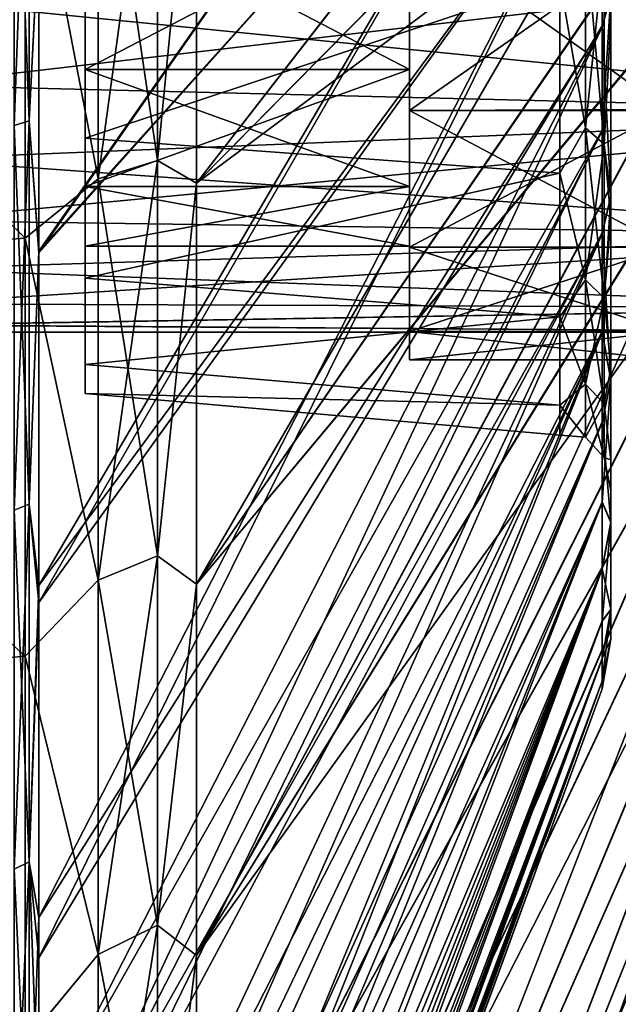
# Model space of a CAD drawing. Header units: metres. Extents: x -42 to 201, y -88 to 88.
# Tile 4 of 256: x -37.59 to -32.23, y -19.02 to -10.21. Entities that reach past the tile are written whole.
import ezdxf

# ---------------------------------------------------------------- set-up
doc = ezdxf.new("R2010")
doc.units = ezdxf.units.M
doc.layers.add('solid_500770', color=7, linetype='CONTINUOUS')

msp = doc.modelspace()

# ---------------------------------------------------------------- linework, layer by layer
at = {"layer": 'solid_500770'}
for points in [[(-37.414608, -12.290864, 27.398554), (-32.378399, -5.06883, 15.37839), (-32.378399, -6.666388, 14.75626)], [(-37.414608, -12.290864, 27.398554), (-37.414608, -9.39533, 28.521463), (-32.378399, -5.06883, 15.37839)], [(-37.414608, -12.275255, -27.40555), (-32.378399, -6.671926, -14.753757), (-32.378399, -5.072803, -15.377081)], [(-37.414608, -9.380132, -28.526464), (-37.414608, -12.275255, -27.40555), (-32.378399, -5.072803, -15.377081)], [(-36.00507, -11.668143, -28.225439), (-30.968861, -5.167264, -15.88599), (-30.968861, -6.558932, -15.36378)], [(-36.00507, -11.668143, -28.225439), (-36.00507, -7.884722, -29.506813), (-30.968861, -5.167264, -15.88599)], [(-36.00507, -11.668318, 28.225367), (-30.968861, -6.571367, 15.358464), (-30.968859, -5.178899, 15.882199)], [(-36.00507, -7.884771, 29.5068), (-36.00507, -11.668318, 28.225367), (-30.968859, -5.178899, 15.882199)], [(-36.00507, -11.668143, -28.225439), (-30.968861, -6.558932, -15.36378), (-30.968861, -7.913036, -14.712212)], [(-36.00507, -15.257103, 26.458302), (-30.968861, -7.925456, 14.705525), (-30.968861, -6.571367, 15.358464)], [(-36.00507, -11.668318, 28.225367), (-36.00507, -15.257103, 26.458302), (-30.968861, -6.571367, 15.358464)], [(-37.414608, -15.420011, 25.767601), (-32.378399, -6.666388, 14.75626), (-32.378399, -8.41024, 13.836755)], [(-37.414608, -15.420011, 25.767601), (-37.414608, -12.290864, 27.398554), (-32.378399, -6.666388, 14.75626)], [(-37.414608, -15.268289, -25.857792), (-32.378399, -8.41734, -13.832437), (-32.378399, -6.671926, -14.753757)], [(-37.414608, -12.275255, -27.40555), (-37.414608, -15.268289, -25.857792), (-32.378399, -6.671926, -14.753757)], [(-37.501431, -7.505329, -29.231327), (-37.634605, -7.53311, -29.339525), (-37.634605, -11.150927, -28.164024)], [(-37.501431, -11.109804, -28.060162), (-37.501431, -7.505329, -29.231327), (-37.634605, -11.150927, -28.164024)], [(-37.501431, -7.505329, 29.231327), (-37.501431, -11.109804, 28.060162), (-37.634605, -7.53311, 29.339525)], [(-37.501431, -11.109804, 28.060162), (-37.634605, -11.150927, 28.164024), (-37.634605, -7.53311, 29.339525)], [(-37.501431, -7.505329, 29.231327), (-37.414608, -9.39533, 28.521463), (-37.501431, -11.109804, 28.060162)], [(-37.501431, -11.109804, -28.060162), (-37.414608, -9.380132, -28.526464), (-37.501431, -7.505329, -29.231327)], [(-36.885059, -7.856232, -30.598003), (-36.352364, -7.745111, -30.165216), (-36.352364, -11.464743, -28.956635)], [(-36.885059, -11.62923, 29.372084), (-36.352364, -11.464743, 28.956635), (-36.352364, -7.745111, 30.165216)], [(-36.885059, -7.856232, 30.598003), (-36.885059, -11.62923, 29.372084), (-36.352364, -7.745111, 30.165216)], [(-36.352364, -11.464743, -28.956635), (-36.352364, -7.745111, -30.165216), (-36.00507, -7.884722, -29.506813)], [(-36.352364, -7.745111, 30.165216), (-36.352364, -11.464743, 28.956635), (-36.00507, -7.884771, 29.5068)], [(-36.885059, -7.856232, 30.598003), (-37.537159, -8.216656, 30.748798), (-36.885059, -11.62923, 29.372084)], [(-36.885059, -11.62923, -29.372084), (-37.537159, -8.216604, -30.748812), (-36.885059, -7.856232, -30.598003)], [(-36.885059, -11.62923, -29.372084), (-36.885059, -7.856232, -30.598003), (-36.352364, -11.464743, -28.956635)], [(-36.352364, -11.464743, -28.956635), (-36.00507, -7.884722, -29.506813), (-36.00507, -11.668143, -28.225439)], [(-36.352364, -11.464743, 28.956635), (-36.00507, -11.668318, 28.225367), (-36.00507, -7.884771, 29.5068)], [(-36.00507, -15.256721, -26.458523), (-30.968861, -7.913036, -14.712212), (-30.968861, -9.213283, -13.934875)], [(-36.00507, -15.256721, -26.458523), (-36.00507, -11.668143, -28.225439), (-30.968861, -7.913036, -14.712212)], [(-36.00507, -15.257103, 26.458302), (-30.968861, -9.22503, 13.9271), (-30.968861, -7.925456, 14.705525)], [(-32.359779, -9.554543, -10.480834), (-32.299999, -8.026358, -11.978724), (-32.299999, -10.205578, -10.186305)], [(-32.299999, -10.205578, -10.186305), (-32.299999, -8.026358, -11.978724), (-32.299999, -9.987107, -12.177249)], [(-37.537159, -8.216604, -30.748812), (-37.537159, -12.159278, -29.4135), (-41.349998, -8.411619, -31.39259)], [(-37.537159, -12.159459, 29.413425), (-37.537159, -8.216656, 30.748798), (-41.349998, -8.411619, 31.39259)], [(-36.885059, -11.62923, -29.372084), (-37.537159, -12.159278, -29.4135), (-37.537159, -8.216604, -30.748812)], [(-36.885059, -11.62923, 29.372084), (-37.537159, -8.216656, 30.748798), (-37.537159, -12.159459, 29.413425)], [(-37.537159, -12.159459, 29.413425), (-41.349998, -8.411619, 31.39259), (-41.349998, -12.437212, 30.026085)], [(-37.537159, -12.159278, -29.4135), (-41.349998, -12.437212, -30.026085), (-41.349998, -8.411619, -31.39259)], [(-37.414608, -18.598608, 23.576214), (-32.378399, -8.41024, 13.836755), (-32.378399, -10.25974, 12.526998)], [(-37.414608, -18.598608, 23.576214), (-37.414608, -15.420011, 25.767601), (-32.378399, -8.41024, 13.836755)], [(-37.414608, -18.238974, -23.855522), (-32.378399, -10.268043, -12.520192), (-32.378399, -8.41734, -13.832437)], [(-37.414608, -15.268289, -25.857792), (-37.414608, -18.238974, -23.855522), (-32.378399, -8.41734, -13.832437)], [(-32.378399, -8.41024, 13.836755), (-32.299999, -9.979074, 12.183832), (-32.378399, -10.25974, 12.526998)], [(-32.378399, -10.268043, -12.520192), (-32.299999, -9.987107, -12.177249), (-32.378399, -8.41734, -13.832437)], [(-37, -9.141001, 8.229914), (-34.099998, -9.141001, 8.229914), (-34.099998, -10.651809, 6.150336)], [(-37, -10.651809, 6.150336), (-37, -9.141001, 8.229914), (-34.099998, -10.651809, 6.150336)], [(-37, -10.651809, -6.150336), (-34.099998, -10.651809, -6.150336), (-34.099998, -9.141001, -8.229914)], [(-37, -9.141001, -8.229914), (-37, -10.651809, -6.150336), (-34.099998, -9.141001, -8.229914)], [(-37, -9.581203, 9.581203), (-37, -9.141001, 8.229914), (-37, -10.651809, 6.150336)], [(-37, -9.581203, -9.581203), (-37, -10.651809, -6.150336), (-37, -9.141001, -8.229914)], [(-34.099998, -10.651809, 6.150336), (-34.099998, -9.141001, 8.229914), (-34.099998, -9.369074, 9.369074)], [(-34.099998, -9.141001, -8.229914), (-34.099998, -10.651809, -6.150336), (-34.099998, -9.369074, -9.369074)], [(-36.00507, -18.579107, -24.24124), (-30.968861, -9.213283, -13.934875), (-30.968861, -10.427375, -13.051252)], [(-36.00507, -18.579107, -24.24124), (-36.00507, -15.256721, -26.458523), (-30.968861, -9.213283, -13.934875)], [(-36.00507, -18.57954, 24.240908), (-30.968861, -10.43828, 13.042531), (-30.968861, -9.22503, 13.9271)], [(-36.00507, -15.257103, 26.458302), (-36.00507, -18.57954, 24.240908), (-30.968861, -9.22503, 13.9271)], [(-37.501431, -11.109804, -28.060162), (-37.414608, -12.275255, -27.40555), (-37.414608, -9.380132, -28.526464)], [(-37.501431, -11.109804, 28.060162), (-37.414608, -9.39533, 28.521463), (-37.414608, -12.290864, 27.398554)], [(-31.799999, -11.007472, 7.375504), (-34.099998, -11.017245, 7.360853), (-34.099998, -9.369074, 9.369074)], [(-34.099998, -10.651809, 6.150336), (-34.099998, -9.369074, 9.369074), (-34.099998, -11.017245, 7.360853)], [(-31.799999, -9.394889, 9.34337), (-31.799999, -11.007472, 7.375504), (-34.099998, -9.369074, 9.369074)], [(-31.799999, -9.405483, -9.332705), (-34.099998, -9.369074, -9.369074), (-34.099998, -11.017245, -7.360853)], [(-34.099998, -10.651809, -6.150336), (-34.099998, -11.017245, -7.360853), (-34.099998, -9.369074, -9.369074)], [(-31.799999, -11.016594, -7.361872), (-31.799999, -9.405483, -9.332705), (-34.099998, -11.017245, -7.360853)], [(-27.5, -9.5, -8.87412), (-28.389811, -11.041198, -6.863026), (-38.549999, -10.025398, -8.275953)], [(-27.5, -9.5, 8.87412), (-38.549999, -10.026661, 8.274423), (-38.549999, -10.792046, 7.247879)], [(-28.389811, -11.041198, 6.863026), (-27.5, -9.5, 8.87412), (-38.549999, -10.792046, 7.247879)], [(-32.525246, -9.43283, 10.347322), (-32.756424, -9.852534, 9.8351), (-32.525246, -11.173533, 8.43786)], [(-32.525246, -11.173533, -8.43786), (-32.756424, -9.852939, -9.834695), (-32.525246, -9.43283, -10.347322)], [(-32.525246, -9.43283, -10.347322), (-32.359779, -9.554543, -10.480834), (-32.359779, -11.317706, -8.546735)], [(-32.525246, -11.173533, -8.43786), (-32.525246, -9.43283, -10.347322), (-32.359779, -11.317706, -8.546735)], [(-32.525246, -9.43283, 10.347322), (-32.525246, -11.173533, 8.43786), (-32.359779, -9.554543, 10.480834)], [(-37, -11.266692, 7.527514), (-37, -9.581203, 9.581203), (-37, -10.651809, 6.150336)], [(-37, -9.581203, -9.581203), (-37, -11.266692, -7.527514), (-37, -10.651809, -6.150336)], [(-32.756424, -9.852534, 9.8351), (-37, -9.581203, 9.581203), (-37, -11.266692, 7.527514)], [(-32.756424, -9.852939, -9.834695), (-37, -11.266692, -7.527514), (-37, -9.581203, -9.581203)], [(-32.525246, -11.173533, 8.43786), (-32.359779, -11.317706, 8.546735), (-32.359779, -9.554543, 10.480834)], [(-32.359779, -11.317706, -8.546735), (-32.359779, -9.554543, -10.480834), (-32.299999, -10.205578, -10.186305)], [(-32.359779, -9.554543, 10.480834), (-32.359779, -11.317706, 8.546735), (-32.299999, -10.204684, 10.187199)], [(-32.756424, -11.579365, 7.727867), (-32.756424, -9.852534, 9.8351), (-37, -11.266692, 7.527514)], [(-32.756424, -9.852939, -9.834695), (-32.756424, -11.579661, -7.727423), (-37, -11.266692, -7.527514)], [(-32.525246, -11.173533, 8.43786), (-32.756424, -9.852534, 9.8351), (-32.756424, -11.579365, 7.727867)], [(-32.525246, -11.173533, -8.43786), (-32.756424, -11.579661, -7.727423), (-32.756424, -9.852939, -9.834695)], [(-28.389811, -11.041198, -6.863026), (-38.549999, -10.790947, -7.249515), (-38.549999, -10.025398, -8.275953)], [(-32.378399, -10.25974, 12.526998), (-32.299999, -9.979074, 12.183832), (-32.299999, -11.77976, 10.451023)], [(-32.378399, -11.203533, -11.690541), (-32.299999, -11.788161, -10.441546), (-32.299999, -9.987107, -12.177249)], [(-32.378399, -11.203533, -11.690541), (-32.299999, -9.987107, -12.177249), (-32.378399, -10.268043, -12.520192)], [(-32.299999, -10.204684, 10.187199), (-32.299999, -11.77976, 10.451023), (-32.299999, -9.979074, 12.183832)], [(-32.299999, -10.205578, -10.186305), (-32.299999, -9.987107, -12.177249), (-32.299999, -11.788161, -10.441546)], [(-32.359779, -11.317706, 8.546735), (-32.299999, -11.993326, 8.004869), (-32.299999, -10.204684, 10.187199)], [(-32.359779, -11.317706, -8.546735), (-32.299999, -10.205578, -10.186305), (-32.299999, -11.994014, -8.003839)], [(-32.299999, -10.204684, 10.187199), (-32.299999, -11.993326, 8.004869), (-32.299999, -11.77976, 10.451023)], [(-32.299999, -11.994014, -8.003839), (-32.299999, -10.205578, -10.186305), (-32.299999, -11.788161, -10.441546)], [(-37.414608, -20.103865, 22.306517), (-32.378399, -10.25974, 12.526998), (-32.378399, -11.194894, 11.698815)], [(-37.414608, -20.103865, 22.306517), (-37.414608, -18.598608, 23.576214), (-32.378399, -10.25974, 12.526998)], [(-37.414608, -21.045572, -21.420317), (-32.378399, -11.203533, -11.690541), (-32.378399, -10.268043, -12.520192)], [(-37.414608, -18.238974, -23.855522), (-37.414608, -21.045572, -21.420317), (-32.378399, -10.268043, -12.520192)], [(-32.378399, -10.25974, 12.526998), (-32.299999, -11.77976, 10.451023), (-32.378399, -11.194894, 11.698815)], [(-36.00507, -18.579107, -24.24124), (-30.968861, -10.427375, -13.051252), (-30.968861, -11.552954, -12.066258)], [(-36.00507, -21.588528, 21.604548), (-30.968861, -11.562903, 12.056724), (-30.968861, -10.43828, 13.042531)], [(-36.00507, -18.57954, 24.240908), (-36.00507, -21.588528, 21.604548), (-30.968861, -10.43828, 13.042531)], [(-37, -10.651809, 6.150336), (-34.099998, -10.651809, 6.150336), (-34.099998, -11.698126, 3.800348)], [(-37, -11.698126, 3.800348), (-37, -10.651809, 6.150336), (-34.099998, -11.698126, 3.800348)], [(-37, -11.698126, -3.800348), (-34.099998, -11.698126, -3.800348), (-34.099998, -10.651809, -6.150336)], [(-37, -10.651809, -6.150336), (-37, -11.698126, -3.800348), (-34.099998, -10.651809, -6.150336)], [(-37, -11.266692, 7.527514), (-37, -10.651809, 6.150336), (-37, -11.698126, 3.800348)], [(-37, -11.266692, -7.527514), (-37, -11.698126, -3.800348), (-37, -10.651809, -6.150336)], [(-34.099998, -11.698126, 3.800348), (-34.099998, -10.651809, 6.150336), (-34.099998, -11.017245, 7.360853)], [(-34.099998, -10.651809, -6.150336), (-34.099998, -11.698126, -3.800348), (-34.099998, -11.017245, -7.360853)], [(-28.389811, -11.041198, -6.863026), (-38.549999, -11.451883, -6.15259), (-38.549999, -10.790947, -7.249515)], [(-28.389811, -11.041198, 6.863026), (-38.549999, -10.792046, 7.247879), (-38.549999, -11.452818, 6.15085)], [(-31.799999, -11.007472, 7.375504), (-31.799999, -12.236731, 5.081822), (-34.099998, -11.017245, 7.360853)], [(-28.389811, -11.041198, -6.863026), (-29.021111, -12.13464, -4.663838), (-38.549999, -11.451883, -6.15259)], [(-28.389811, -11.041198, 6.863026), (-38.549999, -11.452818, 6.15085), (-38.549999, -12.002521, 4.993947)], [(-29.021111, -12.13464, 4.663838), (-28.389811, -11.041198, 6.863026), (-38.549999, -12.002521, 4.993947)], [(-31.799999, -11.016594, -7.361872), (-34.099998, -11.017245, -7.360853), (-34.099998, -12.241106, -5.071085)], [(-31.799999, -12.243098, -5.066462), (-31.799999, -11.016594, -7.361872), (-34.099998, -12.241106, -5.071085)], [(-31.799999, -12.236731, 5.081822), (-34.099998, -12.241106, 5.071085), (-34.099998, -11.017245, 7.360853)], [(-34.099998, -11.698126, 3.800348), (-34.099998, -11.017245, 7.360853), (-34.099998, -12.241106, 5.071085)], [(-34.099998, -12.23249, -1.286235), (-34.099998, -12.241106, -5.071085), (-34.099998, -11.017245, -7.360853)], [(-34.099998, -11.698126, -3.800348), (-34.099998, -12.23249, -1.286235), (-34.099998, -11.017245, -7.360853)], [(-37.501431, -11.109804, -28.060162), (-37.634605, -11.150927, -28.164024), (-37.634605, -14.592886, -26.544361)], [(-37.501431, -14.539071, -26.446472), (-37.501431, -11.109804, -28.060162), (-37.634605, -14.592886, -26.544361)], [(-37.501431, -11.109804, 28.060162), (-37.501431, -14.539071, 26.446472), (-37.634605, -11.150927, 28.164024)], [(-37.501431, -14.539071, 26.446472), (-37.634605, -14.592886, 26.544361), (-37.634605, -11.150927, 28.164024)], [(-37.501431, -11.109804, 28.060162), (-37.414608, -12.290864, 27.398554), (-37.501431, -14.539071, 26.446472)], [(-37.501431, -14.539071, -26.446472), (-37.414608, -12.275255, -27.40555), (-37.501431, -11.109804, -28.060162)], [(-32.525246, -11.173533, 8.43786), (-32.756424, -11.579365, 7.727867), (-32.525246, -12.533735, 6.241059)], [(-32.525246, -12.533735, -6.241059), (-32.756424, -11.579661, -7.727423), (-32.525246, -11.173533, -8.43786)], [(-32.525246, -11.173533, -8.43786), (-32.359779, -11.317706, -8.546735), (-32.359779, -12.695459, -6.321588)], [(-32.525246, -12.533735, -6.241059), (-32.525246, -11.173533, -8.43786), (-32.359779, -12.695459, -6.321588)], [(-32.525246, -11.173533, 8.43786), (-32.525246, -12.533735, 6.241059), (-32.359779, -11.317706, 8.546735)], [(-37.414608, -21.523335, 20.940205), (-32.378399, -11.194894, 11.698815), (-32.378399, -12.112583, 10.745848)], [(-37.414608, -21.523335, 20.940205), (-37.414608, -20.103865, 22.306517), (-32.378399, -11.194894, 11.698815)], [(-37.414608, -21.045572, -21.420317), (-32.378399, -12.121277, -10.73604), (-32.378399, -11.203533, -11.690541)], [(-37, -11.266692, 7.527514), (-37, -11.698126, 3.800348), (-37, -12.23249, 1.286235)], [(-37, -12.518263, 5.185903), (-37, -11.266692, 7.527514), (-37, -12.23249, 1.286235)], [(-37, -11.266692, -7.527514), (-37, -12.518263, -5.185903), (-37, -11.698126, -3.800348)], [(-32.756424, -11.579365, 7.727867), (-37, -11.266692, 7.527514), (-37, -12.518263, 5.185903)], [(-32.756424, -11.579661, -7.727423), (-37, -12.518263, -5.185903), (-37, -11.266692, -7.527514)], [(-32.378399, -11.194894, 11.698815), (-32.299999, -11.77976, 10.451023), (-32.378399, -12.112583, 10.745848)], [(-32.378399, -12.121277, -10.73604), (-32.299999, -11.788161, -10.441546), (-32.378399, -11.203533, -11.690541)], [(-32.525246, -12.533735, 6.241059), (-32.359779, -12.695459, 6.321588), (-32.359779, -11.317706, 8.546735)], [(-32.359779, -12.695459, -6.321588), (-32.359779, -11.317706, -8.546735), (-32.299999, -11.994014, -8.003839)], [(-32.359779, -11.317706, 8.546735), (-32.359779, -12.695459, 6.321588), (-32.299999, -11.993326, 8.004869)], [(-29.021111, -12.13464, -4.663838), (-38.549999, -12.001758, -4.995779), (-38.549999, -11.451883, -6.15259)], [(-36.885059, -11.62923, -29.372084), (-36.352364, -11.464743, -28.956635), (-36.352364, -15.003569, -27.291389)], [(-36.885059, -15.218828, 27.682945), (-36.352364, -15.003569, 27.291389), (-36.352364, -11.464743, 28.956635)], [(-36.885059, -11.62923, 29.372084), (-36.885059, -15.218828, 27.682945), (-36.352364, -11.464743, 28.956635)], [(-36.352364, -15.003569, -27.291389), (-36.352364, -11.464743, -28.956635), (-36.00507, -11.668143, -28.225439)], [(-36.352364, -11.464743, 28.956635), (-36.352364, -15.003569, 27.291389), (-36.00507, -11.668318, 28.225367)], [(-36.885059, -11.62923, 29.372084), (-37.537159, -12.159459, 29.413425), (-36.885059, -15.218828, 27.682945)], [(-36.885059, -15.218828, -27.682945), (-37.537159, -12.159278, -29.4135), (-36.885059, -11.62923, -29.372084)], [(-32.756424, -12.863522, 5.322727), (-32.756424, -11.579365, 7.727867), (-37, -12.518263, 5.185903)], [(-32.756424, -11.579661, -7.727423), (-32.756424, -12.863713, -5.322266), (-37, -12.518263, -5.185903)], [(-36.885059, -15.218828, -27.682945), (-36.885059, -11.62923, -29.372084), (-36.352364, -15.003569, -27.291389)], [(-36.00507, -21.588034, -21.60504), (-30.968861, -11.552954, -12.066258), (-30.968861, -12.584785, -10.985832)], [(-36.00507, -21.588034, -21.60504), (-36.00507, -18.579107, -24.24124), (-30.968861, -11.552954, -12.066258)], [(-36.00507, -21.588528, 21.604548), (-30.968861, -12.593837, 10.975454), (-30.968861, -11.562903, 12.056724)], [(-32.525246, -12.533735, 6.241059), (-32.756424, -11.579365, 7.727867), (-32.756424, -12.863522, 5.322727)], [(-32.525246, -12.533735, -6.241059), (-32.756424, -12.863713, -5.322266), (-32.756424, -11.579661, -7.727423)], [(-37, -11.698126, 3.800348), (-34.099998, -11.698126, 3.800348), (-34.099998, -12.23249, 1.286235)], [(-37, -12.23249, 1.286235), (-37, -11.698126, 3.800348), (-34.099998, -12.23249, 1.286235)], [(-37, -12.23249, -1.286235), (-34.099998, -12.23249, -1.286235), (-34.099998, -11.698126, -3.800348)], [(-37, -11.698126, -3.800348), (-37, -12.23249, -1.286235), (-34.099998, -11.698126, -3.800348)], [(-37, -12.518263, -5.185903), (-37, -12.23249, -1.286235), (-37, -11.698126, -3.800348)], [(-36.352364, -15.003569, -27.291389), (-36.00507, -11.668143, -28.225439), (-36.00507, -15.256721, -26.458523)], [(-36.352364, -15.003569, 27.291389), (-36.00507, -15.257103, 26.458302), (-36.00507, -11.668318, 28.225367)], [(-34.099998, -12.23249, 1.286235), (-34.099998, -11.698126, 3.800348), (-34.099998, -12.241106, 5.071085)], [(-32.378399, -12.112583, 10.745848), (-32.299999, -11.77976, 10.451023), (-32.299999, -13.424157, 8.230974)], [(-32.378399, -13.003088, -9.649229), (-32.299999, -13.431563, -8.218895), (-32.299999, -11.788161, -10.441546)], [(-32.378399, -13.003088, -9.649229), (-32.299999, -11.788161, -10.441546), (-32.378399, -12.121277, -10.73604)], [(-32.299999, -13.323034, 5.514806), (-32.299999, -13.424157, 8.230974), (-32.299999, -11.77976, 10.451023)], [(-32.299999, -11.993326, 8.004869), (-32.299999, -13.323034, 5.514806), (-32.299999, -11.77976, 10.451023)], [(-32.299999, -11.994014, -8.003839), (-32.299999, -11.788161, -10.441546), (-32.299999, -13.431563, -8.218895)], [(-29.021111, -12.13464, -4.663838), (-38.549999, -12.435238, -3.7901), (-38.549999, -12.001758, -4.995779)], [(-29.021111, -12.13464, 4.663838), (-38.549999, -12.002521, 4.993947), (-38.549999, -12.435818, 3.788197)], [(-32.359779, -12.695459, 6.321588), (-32.299999, -13.323034, 5.514806), (-32.299999, -11.993326, 8.004869)], [(-32.359779, -12.695459, -6.321588), (-32.299999, -11.994014, -8.003839), (-32.299999, -13.323501, -5.513679)], [(-32.299999, -13.323501, -5.513679), (-32.299999, -11.994014, -8.003839), (-32.299999, -13.431563, -8.218895)], [(-29.021111, -12.13464, -4.663838), (-29.396376, -12.784617, -2.356051), (-38.549999, -12.435238, -3.7901)], [(-29.021111, -12.13464, 4.663838), (-38.549999, -12.435818, 3.788197), (-38.549999, -12.748311, 2.545695)], [(-29.396376, -12.784617, 2.356051), (-29.021111, -12.13464, 4.663838), (-38.549999, -12.748311, 2.545695)], [(-37.414608, -22.851904, 19.481699), (-32.378399, -12.112583, 10.745848), (-32.378399, -12.994722, 9.660492)], [(-37.414608, -22.851904, 19.481699), (-37.414608, -21.523335, 20.940205), (-32.378399, -12.112583, 10.745848)], [(-37.414608, -23.555742, -18.624529), (-32.378399, -13.003088, -9.649229), (-32.378399, -12.121277, -10.73604)], [(-37.414608, -21.045572, -21.420317), (-37.414608, -23.555742, -18.624529), (-32.378399, -12.121277, -10.73604)], [(-32.378399, -12.112583, 10.745848), (-32.299999, -13.424157, 8.230974), (-32.378399, -12.994722, 9.660492)], [(-37.537159, -12.159278, -29.4135), (-37.537159, -15.898904, -27.572212), (-41.349998, -12.437212, -30.026085)], [(-37.537159, -15.899302, 27.571981), (-37.537159, -12.159459, 29.413425), (-41.349998, -12.437212, 30.026085)], [(-36.885059, -15.218828, -27.682945), (-37.537159, -15.898904, -27.572212), (-37.537159, -12.159278, -29.4135)], [(-36.885059, -15.218828, 27.682945), (-37.537159, -12.159459, 29.413425), (-37.537159, -15.899302, 27.571981)], [(-37, -12.23249, 1.286235), (-34.099998, -12.23249, 1.286235), (-34.099998, -12.23249, -1.286235)], [(-37, -12.23249, -1.286235), (-37, -12.23249, 1.286235), (-34.099998, -12.23249, -1.286235)], [(-37, -12.518263, -5.185903), (-37, -12.23249, 1.286235), (-37, -12.23249, -1.286235)], [(-37, -12.518263, -5.185903), (-37, -12.518263, 5.185903), (-37, -12.23249, 1.286235)], [(-34.099998, -12.23249, -1.286235), (-34.099998, -12.241106, 5.071085), (-34.099998, -12.241106, -5.071085)], [(-34.099998, -12.23249, -1.286235), (-34.099998, -12.23249, 1.286235), (-34.099998, -12.241106, 5.071085)], [(-31.799999, -12.236731, 5.081822), (-31.799999, -12.993522, 2.594397), (-34.099998, -12.241106, 5.071085)], [(-34.099998, -12.241106, -5.071085), (-34.099998, -12.241106, 5.071085), (-34.099998, -12.995367, 2.584554)], [(-31.799999, -12.993522, 2.594397), (-34.099998, -12.995367, 2.584554), (-34.099998, -12.241106, 5.071085)], [(-34.099998, -12.241106, -5.071085), (-34.099998, -12.995367, 2.584554), (-34.099998, -12.995367, -2.584554)], [(-31.799999, -12.243098, -5.066462), (-34.099998, -12.241106, -5.071085), (-34.099998, -12.995367, -2.584554)], [(-31.799999, -12.996764, -2.578106), (-31.799999, -12.243098, -5.066462), (-34.099998, -12.995367, -2.584554)], [(-37.501431, -14.539071, -26.446472), (-37.414608, -15.268289, -25.857792), (-37.414608, -12.275255, -27.40555)], [(-37.501431, -14.539071, 26.446472), (-37.414608, -12.290864, 27.398554), (-37.414608, -15.420011, 25.767601)], [(-37.537159, -15.899302, 27.571981), (-41.349998, -12.437212, 30.026085), (-41.349998, -16.25, 28.145826)], [(-37.537159, -15.898904, -27.572212), (-41.349998, -16.25, -28.145826), (-41.349998, -12.437212, -30.026085)], [(-29.396376, -12.784617, -2.356051), (-38.549999, -12.747921, -2.547647), (-38.549999, -12.435238, -3.7901)], [(-37, -13.289602, -2.643073), (-37, -13.289602, 2.643073), (-37, -12.518263, 5.185903)], [(-32.756424, -12.863522, 5.322727), (-37, -12.518263, 5.185903), (-37, -13.289602, 2.643073)], [(-37, -12.518263, -5.185903), (-37, -13.289602, -2.643073), (-37, -12.518263, 5.185903)], [(-32.756424, -12.863713, -5.322266), (-37, -13.289602, -2.643073), (-37, -12.518263, -5.185903)], [(-36.00507, -24.222845, -18.603085), (-30.968861, -12.584785, -10.985832), (-30.968861, -13.516358, -9.816995)], [(-36.00507, -24.222845, -18.603085), (-36.00507, -21.588034, -21.60504), (-30.968861, -12.584785, -10.985832)], [(-36.00507, -24.22332, 18.602465), (-30.968861, -13.524467, 9.805821), (-30.968861, -12.593837, 10.975454)], [(-36.00507, -21.588528, 21.604548), (-36.00507, -24.22332, 18.602465), (-30.968861, -12.593837, 10.975454)], [(-32.525246, -12.533735, 6.241059), (-32.756424, -12.863522, 5.322727), (-32.525246, -13.467116, 3.831725)], [(-32.525246, -13.467116, -3.831725), (-32.756424, -12.863713, -5.322266), (-32.525246, -12.533735, -6.241059)], [(-32.525246, -12.533735, -6.241059), (-32.359779, -12.695459, -6.321588), (-32.359779, -13.640883, -3.881166)], [(-32.525246, -13.467116, -3.831725), (-32.525246, -12.533735, -6.241059), (-32.359779, -13.640883, -3.881166)], [(-32.525246, -12.533735, 6.241059), (-32.525246, -13.467116, 3.831725), (-32.359779, -12.695459, 6.321588)], [(-29.396376, -12.784617, -2.356051), (-38.549999, -12.936779, -1.280523), (-38.549999, -12.747921, -2.547647)], [(-29.396376, -12.784617, 2.356051), (-38.549999, -12.748311, 2.545695), (-38.549999, -12.936975, 1.278544)], [(-32.525246, -13.467116, 3.831725), (-32.359779, -13.640883, 3.881166), (-32.359779, -12.695459, 6.321588)], [(-32.359779, -13.640883, -3.881166), (-32.359779, -12.695459, -6.321588), (-32.299999, -13.323501, -5.513679)], [(-32.359779, -12.695459, 6.321588), (-32.359779, -13.640883, 3.881166), (-32.299999, -13.323034, 5.514806)], [(-29.396376, -12.784617, -2.356051), (-29.520725, -13, 0), (-38.549999, -12.936779, -1.280523)], [(-29.520725, -13, 0), (-29.396376, -12.784617, 2.356051), (-38.549999, -12.936975, 1.278544)], [(-29.520725, -13, 0), (-38.549999, -13, -0.000994), (-38.549999, -12.936779, -1.280523)], [(-29.520725, -13, 0), (-38.549999, -12.936975, 1.278544), (-38.549999, -13, -0.000994)], [(-32.756424, -13.6544, 2.712743), (-32.756424, -12.863522, 5.322727), (-37, -13.289602, 2.643073)], [(-32.756424, -12.863713, -5.322266), (-32.756424, -13.6545, -2.712239), (-37, -13.289602, -2.643073)], [(-32.525246, -13.467116, 3.831725), (-32.756424, -12.863522, 5.322727), (-32.756424, -13.6544, 2.712743)], [(-32.525246, -13.467116, -3.831725), (-32.756424, -13.6545, -2.712239), (-32.756424, -12.863713, -5.322266)], [(-37.414608, -25.211432, 16.313486), (-32.378399, -12.994722, 9.660492), (-32.378399, -13.804619, 8.462885)], [(-37.414608, -24.083332, 17.93709), (-37.414608, -22.851904, 19.481699), (-32.378399, -12.994722, 9.660492)], [(-37.414608, -25.211432, 16.313486), (-37.414608, -24.083332, 17.93709), (-32.378399, -12.994722, 9.660492)], [(-37.414608, -25.713348, -15.510312), (-32.378399, -13.812285, -8.450366), (-32.378399, -13.003088, -9.649229)], [(-37.414608, -23.555742, -18.624529), (-37.414608, -25.713348, -15.510312), (-32.378399, -13.003088, -9.649229)], [(-31.799999, -12.993522, 2.594397), (-31.799999, -13.249997, 0.008302), (-34.099998, -12.995367, 2.584554)], [(-34.099998, -12.995367, -2.584554), (-34.099998, -12.995367, 2.584554), (-34.099998, -13.25)], [(-31.799999, -13.249997, 0.008302), (-34.099998, -13.25), (-34.099998, -12.995367, 2.584554)], [(-31.799999, -12.996764, -2.578106), (-34.099998, -12.995367, -2.584554), (-34.099998, -13.25)], [(-31.799999, -13.249997, 0.008302), (-31.799999, -12.996764, -2.578106), (-34.099998, -13.25)], [(-32.378399, -12.994722, 9.660492), (-32.299999, -13.424157, 8.230974), (-32.378399, -13.804619, 8.462885)], [(-32.378399, -13.812285, -8.450366), (-32.299999, -13.431563, -8.218895), (-32.378399, -13.003088, -9.649229)], [(-37, -13.289602, -2.643073), (-37, -13.55), (-37, -13.289602, 2.643073)], [(-32.756424, -13.6544, 2.712743), (-37, -13.289602, 2.643073), (-37, -13.55)], [(-32.756424, -13.6545, -2.712239), (-37, -13.55), (-37, -13.289602, -2.643073)], [(-32.359779, -13.640883, 3.881166), (-32.299999, -14.142486, 2.811253), (-32.299999, -13.323034, 5.514806)], [(-32.359779, -13.640883, -3.881166), (-32.299999, -13.323501, -5.513679), (-32.299999, -14.142729, -2.810029)], [(-32.299999, -13.323034, 5.514806), (-32.299999, -14.142486, 2.811253), (-32.299999, -13.424157, 8.230974)], [(-32.299999, -14.142729, -2.810029), (-32.299999, -13.323501, -5.513679), (-32.299999, -13.431563, -8.218895)], [(-32.525246, -13.467116, 3.831725), (-32.756424, -13.6544, 2.712743), (-32.525246, -13.941891, 1.291906)], [(-32.525246, -13.941891, -1.291906), (-32.756424, -13.6545, -2.712239), (-32.525246, -13.467116, -3.831725)], [(-32.525246, -13.467116, -3.831725), (-32.359779, -13.640883, -3.881166), (-32.359779, -14.121784, -1.308576)], [(-32.525246, -13.941891, -1.291906), (-32.525246, -13.467116, -3.831725), (-32.359779, -14.121784, -1.308576)], [(-32.525246, -13.467116, 3.831725), (-32.525246, -13.941891, 1.291906), (-32.359779, -13.640883, 3.881166)], [(-32.378399, -13.804619, 8.462885), (-32.299999, -13.424157, 8.230974), (-32.299999, -14.699545, 5.648235)], [(-32.378399, -14.526542, -7.153148), (-32.299999, -14.704768, -5.634639), (-32.299999, -13.431563, -8.218895)], [(-32.378399, -14.526542, -7.153148), (-32.299999, -13.431563, -8.218895), (-32.378399, -13.812285, -8.450366)], [(-32.299999, -14.142486, 2.811253), (-32.299999, -14.699545, 5.648235), (-32.299999, -13.424157, 8.230974)], [(-32.299999, -14.142729, -2.810029), (-32.299999, -13.431563, -8.218895), (-32.299999, -14.704768, -5.634639)], [(-32.756424, -13.921265, 0.000267), (-32.756424, -13.6544, 2.712743), (-37, -13.55)], [(-32.756424, -13.6545, -2.712239), (-32.756424, -13.921265, 0.000267), (-37, -13.55)], [(-36.00507, -24.222845, -18.603085), (-30.968861, -13.516358, -9.816995), (-30.968861, -14.341394, -8.566782)], [(-36.00507, -26.446726, 15.277161), (-30.968861, -14.34849, 8.554891), (-30.968861, -13.524467, 9.805821)], [(-36.00507, -24.22332, 18.602465), (-36.00507, -26.446726, 15.277161), (-30.968861, -13.524467, 9.805821)], [(-32.525246, -13.941891, 1.291906), (-32.756424, -13.6544, 2.712743), (-32.756424, -13.921265, 0.000267)], [(-32.525246, -13.941891, -1.291906), (-32.756424, -13.921265, 0.000267), (-32.756424, -13.6545, -2.712239)], [(-32.525246, -13.941891, 1.291906), (-32.359779, -14.121784, 1.308576), (-32.359779, -13.640883, 3.881166)], [(-32.359779, -14.121784, -1.308576), (-32.359779, -13.640883, -3.881166), (-32.299999, -14.142729, -2.810029)], [(-32.359779, -13.640883, 3.881166), (-32.359779, -14.121784, 1.308576), (-32.299999, -14.142486, 2.811253)], [(-37.414608, -26.231203, 14.617458), (-32.378399, -13.804619, 8.462885), (-32.378399, -14.519921, 7.166577)], [(-37.414608, -26.231203, 14.617458), (-37.414608, -25.211432, 16.313486), (-32.378399, -13.804619, 8.462885)], [(-37.414608, -25.713348, -15.510312), (-32.378399, -14.526542, -7.153148), (-32.378399, -13.812285, -8.450366)], [(-32.378399, -13.804619, 8.462885), (-32.299999, -14.699545, 5.648235), (-32.378399, -14.519921, 7.166577)], [(-32.525246, -13.941891, 1.291906), (-32.756424, -13.921265, 0.000267), (-32.525246, -13.941891, -1.291906)], [(-32.525246, -13.941891, -1.291906), (-32.359779, -14.121784, -1.308576), (-32.359779, -14.121784, 1.308576)], [(-32.525246, -13.941891, 1.291906), (-32.525246, -13.941891, -1.291906), (-32.359779, -14.121784, 1.308576)], [(-32.359779, -14.121784, -1.308576), (-32.299999, -14.142729, -2.810029), (-32.299999, -14.419132, 0.000637)], [(-32.359779, -14.121784, 1.308576), (-32.299999, -14.419132, 0.000637), (-32.299999, -14.142486, 2.811253)], [(-32.359779, -14.121784, 1.308576), (-32.359779, -14.121784, -1.308576), (-32.299999, -14.419132, 0.000637)], [(-32.299999, -14.142486, 2.811253), (-32.299999, -14.419132, 0.000637), (-32.299999, -14.699545, 5.648235)], [(-32.299999, -14.419132, 0.000637), (-32.299999, -14.142729, -2.810029), (-32.299999, -14.704768, -5.634639)], [(-36.00507, -26.446287, -15.277919), (-30.968861, -14.341394, -8.566782), (-30.968861, -15.05124, -7.247448)], [(-36.00507, -26.446287, -15.277919), (-36.00507, -24.222845, -18.603085), (-30.968861, -14.341394, -8.566782)], [(-36.00507, -26.446726, 15.277161), (-30.968861, -15.057251, 7.234951), (-30.968861, -14.34849, 8.554891)], [(-32.299999, -14.419132, 0.000637), (-32.299999, -14.704768, -5.634639), (-32.299999, -14.699545, 5.648235)], [(-37.414608, -27.136417, 12.859276), (-32.378399, -14.519921, 7.166577), (-32.378399, -15.115268, 5.806601)], [(-37.414608, -27.136417, 12.859276), (-37.414608, -26.231203, 14.617458), (-32.378399, -14.519921, 7.166577)], [(-37.414608, -27.500059, -12.062042), (-32.378399, -15.120675, -5.792505), (-32.378399, -14.526542, -7.153148)], [(-37.414608, -25.713348, -15.510312), (-37.414608, -27.500059, -12.062042), (-32.378399, -14.526542, -7.153148)], [(-32.378399, -14.519921, 7.166577), (-32.299999, -14.699545, 5.648235), (-32.378399, -15.115268, 5.806601)], [(-32.378399, -15.120675, -5.792505), (-32.299999, -14.704768, -5.634639), (-32.378399, -14.526542, -7.153148)], [(-37.501431, -14.539071, -26.446472), (-37.634605, -14.592886, -26.544361), (-37.634605, -17.804707, -24.506077)], [(-37.501431, -17.739048, -24.415705), (-37.501431, -14.539071, -26.446472), (-37.634605, -17.804707, -24.506077)], [(-37.501431, -14.539071, 26.446472), (-37.501431, -17.739048, 24.415705), (-37.634605, -14.592886, 26.544361)], [(-37.501431, -17.739048, 24.415705), (-37.634605, -17.804707, 24.506077), (-37.634605, -14.592886, 26.544361)], [(-37.501431, -14.539071, 26.446472), (-37.414608, -15.420011, 25.767601), (-37.501431, -17.739048, 24.415705)], [(-37.501431, -17.739048, -24.415705), (-37.414608, -15.268289, -25.857792), (-37.501431, -14.539071, -26.446472)], [(-32.378399, -15.115268, 5.806601), (-32.299999, -14.699545, 5.648235), (-32.299999, -15.482641, 2.875546)], [(-32.378399, -15.587235, -4.384749), (-32.299999, -15.485291, -2.861245), (-32.299999, -14.704768, -5.634639)], [(-32.378399, -15.587235, -4.384749), (-32.299999, -14.704768, -5.634639), (-32.378399, -15.120675, -5.792505)], [(-32.299999, -14.704768, -5.634639), (-32.299999, -15.482641, 2.875546), (-32.299999, -14.699545, 5.648235)], [(-32.299999, -14.704768, -5.634639), (-32.299999, -15.485291, -2.861245), (-32.299999, -15.482641, 2.875546)], [(-36.885059, -15.218828, -27.682945), (-36.352364, -15.003569, -27.291389), (-36.352364, -18.305779, -25.195744)], [(-36.885059, -18.568417, 25.557232), (-36.352364, -18.305779, 25.195744), (-36.352364, -15.003569, 27.291389)], [(-36.885059, -15.218828, 27.682945), (-36.885059, -18.568417, 25.557232), (-36.352364, -15.003569, 27.291389)], [(-36.352364, -18.305779, -25.195744), (-36.352364, -15.003569, -27.291389), (-36.00507, -15.256721, -26.458523)], [(-36.352364, -15.003569, 27.291389), (-36.352364, -18.305779, 25.195744), (-36.00507, -15.257103, 26.458302)], [(-36.00507, -28.214136, -11.695446), (-30.968861, -15.05124, -7.247448), (-30.968861, -15.639972, -5.869975)], [(-36.00507, -28.214136, -11.695446), (-36.00507, -26.446287, -15.277919), (-30.968861, -15.05124, -7.247448)], [(-36.00507, -28.214495, 11.694581), (-30.968861, -15.644835, 5.857001), (-30.968861, -15.057251, 7.234951)], [(-36.00507, -26.446726, 15.277161), (-36.00507, -28.214495, 11.694581), (-30.968861, -15.057251, 7.234951)], [(-37.414608, -28.588823, 9.188323), (-32.378399, -15.115268, 5.806601), (-32.378399, -15.583144, 4.399267)], [(-37.414608, -27.922773, 11.048298), (-37.414608, -27.136417, 12.859276), (-32.378399, -15.115268, 5.806601)], [(-37.414608, -28.588823, 9.188323), (-37.414608, -27.922773, 11.048298), (-32.378399, -15.115268, 5.806601)], [(-37.414608, -28.845375, -8.348082), (-32.378399, -15.587235, -4.384749), (-32.378399, -15.120675, -5.792505)], [(-37.414608, -28.232605, -10.230645), (-37.414608, -28.845375, -8.348082), (-32.378399, -15.120675, -5.792505)], [(-37.414608, -27.500059, -12.062042), (-37.414608, -28.232605, -10.230645), (-32.378399, -15.120675, -5.792505)], [(-32.378399, -15.115268, 5.806601), (-32.299999, -15.482641, 2.875546), (-32.378399, -15.583144, 4.399267)], [(-36.885059, -15.218828, 27.682945), (-37.537159, -15.899302, 27.571981), (-36.885059, -18.568417, 25.557232)], [(-36.885059, -18.568417, -25.557232), (-37.537159, -15.898904, -27.572212), (-36.885059, -15.218828, -27.682945)], [(-36.885059, -18.568417, -25.557232), (-36.885059, -15.218828, -27.682945), (-36.352364, -18.305779, -25.195744)], [(-37.501431, -17.739048, -24.415705), (-37.414608, -18.238974, -23.855522), (-37.414608, -15.268289, -25.857792)], [(-36.352364, -18.305779, -25.195744), (-36.00507, -15.256721, -26.458523), (-36.00507, -18.579107, -24.24124)], [(-36.352364, -18.305779, 25.195744), (-36.00507, -18.57954, 24.240908), (-36.00507, -15.257103, 26.458302)], [(-37.501431, -17.739048, 24.415705), (-37.414608, -15.420011, 25.767601), (-37.414608, -18.598608, 23.576214)], [(-32.378399, -15.920107, 2.956032), (-32.299999, -15.482641, 2.875546), (-32.299999, -15.747284, 0.00727)], [(-32.378399, -15.583144, 4.399267), (-32.299999, -15.482641, 2.875546), (-32.378399, -15.920107, 2.956032)], [(-32.378399, -16.125036, -1.473475), (-32.299999, -15.747284, 0.00727), (-32.299999, -15.485291, -2.861245)], [(-32.378399, -15.922853, -2.941203), (-32.299999, -15.485291, -2.861245), (-32.378399, -15.587235, -4.384749)], [(-32.378399, -16.125036, -1.473475), (-32.299999, -15.485291, -2.861245), (-32.378399, -15.922853, -2.941203)], [(-32.299999, -15.485291, -2.861245), (-32.299999, -15.747284, 0.00727), (-32.299999, -15.482641, 2.875546)], [(-37.414608, -29.132053, 7.284887), (-32.378399, -15.583144, 4.399267), (-32.378399, -15.920107, 2.956032)], [(-37.414608, -29.132053, 7.284887), (-37.414608, -28.588823, 9.188323), (-32.378399, -15.583144, 4.399267)], [(-37.414608, -29.332886, -6.428678), (-32.378399, -15.922853, -2.941203), (-32.378399, -15.587235, -4.384749)], [(-37.414608, -28.845375, -8.348082), (-37.414608, -29.332886, -6.428678), (-32.378399, -15.587235, -4.384749)], [(-36.00507, -28.214136, -11.695446), (-30.968861, -15.639972, -5.869975), (-30.968861, -16.102791, -4.445836)], [(-36.00507, -29.500603, 7.907929), (-30.968861, -16.10647, 4.432487), (-30.968861, -15.644835, 5.857001)], [(-36.00507, -28.214495, 11.694581), (-36.00507, -29.500603, 7.907929), (-30.968861, -15.644835, 5.857001)], [(-32.378399, -16.192217, 0.00754), (-32.299999, -15.747284, 0.00727), (-32.378399, -16.125036, -1.473475)], [(-32.378399, -16.123657, 1.488492), (-32.299999, -15.747284, 0.00727), (-32.378399, -16.192217, 0.00754)], [(-32.378399, -15.920107, 2.956032), (-32.299999, -15.747284, 0.00727), (-32.378399, -16.123657, 1.488492)], [(-37.537159, -15.898904, -27.572212), (-37.537159, -19.361137, -25.2616), (-41.349998, -16.25, -28.145826)], [(-37.537159, -19.361589, 25.261253), (-37.537159, -15.899302, 27.571981), (-41.349998, -16.25, 28.145826)], [(-36.885059, -18.568417, -25.557232), (-37.537159, -19.361137, -25.2616), (-37.537159, -15.898904, -27.572212)], [(-36.885059, -18.568417, 25.557232), (-37.537159, -15.899302, 27.571981), (-37.537159, -19.361589, 25.261253)], [(-37.414608, -29.548529, 5.350749), (-32.378399, -15.920107, 2.956032), (-32.378399, -16.123657, 1.488492)], [(-37.414608, -29.548529, 5.350749), (-37.414608, -29.132053, 7.284887), (-32.378399, -15.920107, 2.956032)], [(-37.414608, -29.691875, -4.487611), (-32.378399, -16.125036, -1.473475), (-32.378399, -15.922853, -2.941203)], [(-37.414608, -29.332886, -6.428678), (-37.414608, -29.691875, -4.487611), (-32.378399, -15.922853, -2.941203)], [(-36.00507, -29.500349, -7.908879), (-30.968861, -16.102791, -4.445836), (-30.968861, -16.436144, -2.986389)], [(-36.00507, -29.500349, -7.908879), (-36.00507, -28.214136, -11.695446), (-30.968861, -16.102791, -4.445836)], [(-36.00507, -29.500603, 7.907929), (-30.968861, -16.438612, 2.972771), (-30.968861, -16.10647, 4.432487)], [(-37.414608, -29.995052, 1.429299), (-32.378399, -16.123657, 1.488492), (-32.378399, -16.192217, 0.00754)], [(-37.414608, -29.836254, 3.397648), (-37.414608, -29.548529, 5.350749), (-32.378399, -16.123657, 1.488492)], [(-37.414608, -29.995052, 1.429299), (-37.414608, -29.836254, 3.397648), (-32.378399, -16.123657, 1.488492)], [(-37.414608, -30.024052, -0.549917), (-32.378399, -16.192217, 0.00754), (-32.378399, -16.125036, -1.473475)], [(-37.414608, -29.9226, -2.526688), (-37.414608, -30.024052, -0.549917), (-32.378399, -16.125036, -1.473475)], [(-37.414608, -29.691875, -4.487611), (-37.414608, -29.9226, -2.526688), (-32.378399, -16.125036, -1.473475)], [(-37.414608, -30.024052, -0.549917), (-37.414608, -29.995052, 1.429299), (-32.378399, -16.192217, 0.00754)], [(-37.537159, -19.361589, 25.261253), (-41.349998, -16.25, 28.145826), (-41.349998, -19.784746, 25.783983)], [(-37.537159, -19.361137, -25.2616), (-41.349998, -19.784746, -25.783983), (-41.349998, -16.25, -28.145826)], [(-36.00507, -30.280424, -3.989595), (-30.968861, -16.436144, -2.986389), (-30.968861, -16.637522, -1.502729)], [(-36.00507, -30.280424, -3.989595), (-36.00507, -29.500349, -7.908879), (-30.968861, -16.436144, -2.986389)], [(-36.00507, -30.280558, 3.988589), (-30.968861, -16.638762, 1.488944), (-30.968861, -16.438612, 2.972771)], [(-36.00507, -29.500603, 7.907929), (-36.00507, -30.280558, 3.988589), (-30.968861, -16.438612, 2.972771)], [(-36.00507, -30.280424, -3.989595), (-30.968861, -16.637522, -1.502729), (-30.968861, -16.705248, -0.006922)], [(-36.00507, -30.542118, -0.000509), (-30.968861, -16.705248, -0.006922), (-30.968861, -16.638762, 1.488944)], [(-36.00507, -30.280558, 3.988589), (-36.00507, -30.542118, -0.000509), (-30.968861, -16.638762, 1.488944)], [(-36.00507, -30.542118, -0.000509), (-36.00507, -30.280424, -3.989595), (-30.968861, -16.705248, -0.006922)], [(-37.501431, -17.739048, -24.415705), (-37.634605, -17.804707, -24.506077), (-37.634605, -20.735739, -22.081318)], [(-37.501431, -20.659269, -21.999887), (-37.501431, -17.739048, -24.415705), (-37.634605, -20.735739, -22.081318)], [(-37.501431, -17.739048, 24.415705), (-37.501431, -20.659269, 21.999887), (-37.634605, -17.804707, 24.506077)], [(-37.501431, -17.739048, 24.415705), (-37.414608, -18.598608, 23.576214), (-37.414608, -20.103865, 22.306517)], [(-37.501431, -17.739048, 24.415705), (-37.414608, -20.103865, 22.306517), (-37.501431, -20.659269, 21.999887)], [(-37.501431, -20.659269, -21.999887), (-37.414608, -18.238974, -23.855522), (-37.501431, -17.739048, -24.415705)], [(-37.501431, -20.659269, 21.999887), (-37.634605, -20.735739, 22.081318), (-37.634605, -17.804707, 24.506077)], [(-37.501431, -20.659269, -21.999887), (-37.414608, -21.045572, -21.420317), (-37.414608, -18.238974, -23.855522)], [(-36.885059, -18.568417, -25.557232), (-36.352364, -18.305779, -25.195744), (-36.352364, -21.319296, -22.702745)], [(-36.885059, -21.62517, 23.028467), (-36.352364, -21.319296, 22.702745), (-36.352364, -18.305779, 25.195744)], [(-36.885059, -18.568417, 25.557232), (-36.885059, -21.62517, 23.028467), (-36.352364, -18.305779, 25.195744)], [(-36.352364, -21.319296, -22.702745), (-36.352364, -18.305779, -25.195744), (-36.00507, -18.579107, -24.24124)], [(-36.352364, -18.305779, 25.195744), (-36.352364, -21.319296, 22.702745), (-36.00507, -18.57954, 24.240908)], [(-36.885059, -18.568417, 25.557232), (-37.537159, -19.361589, 25.261253), (-36.885059, -21.62517, 23.028467)], [(-36.885059, -21.62517, -23.028467), (-37.537159, -19.361137, -25.2616), (-36.885059, -18.568417, -25.557232)], [(-36.885059, -21.62517, -23.028467), (-36.885059, -18.568417, -25.557232), (-36.352364, -21.319296, -22.702745)], [(-36.352364, -21.319296, -22.702745), (-36.00507, -18.579107, -24.24124), (-36.00507, -21.588034, -21.60504)], [(-36.352364, -21.319296, 22.702745), (-36.00507, -21.588528, 21.604548), (-36.00507, -18.57954, 24.240908)]]:
    msp.add_3dface(points, dxfattribs=at)

doc.saveas('drawing.dxf')
